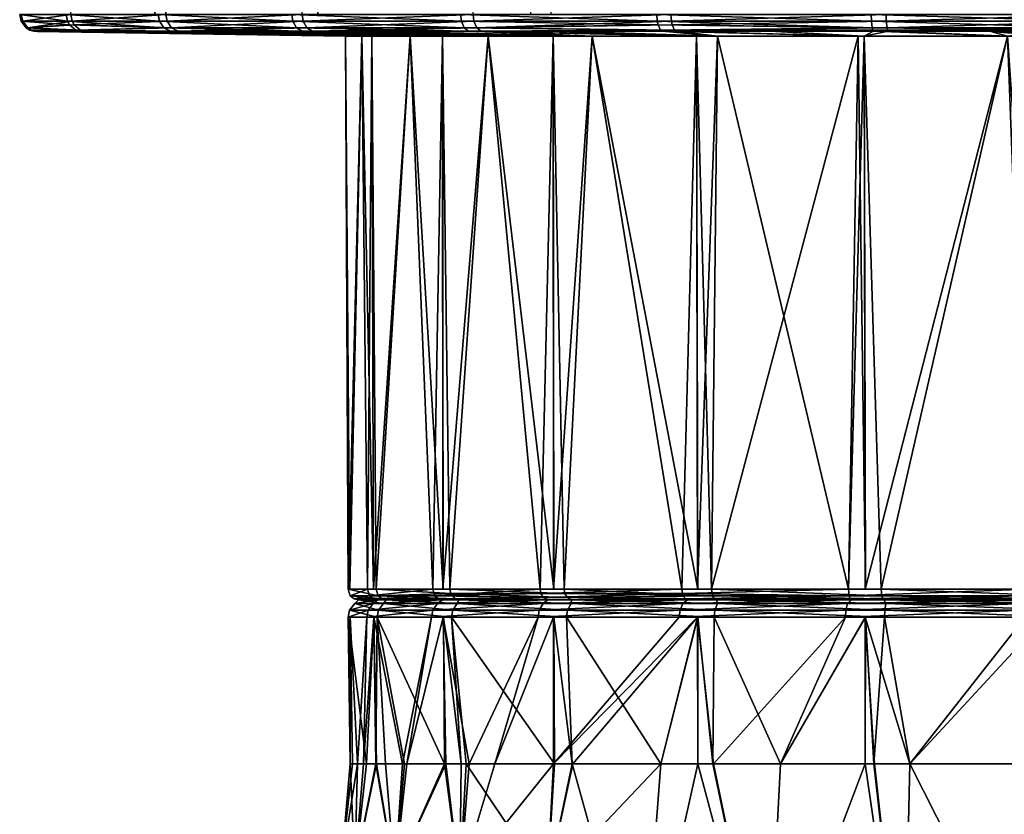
# Model space of a CAD drawing. Extents: x -0.15 to 0.15, y -0.185 to 0.033.
# Tile 89 of 127: x 0.046 to 0.074, y -0.05 to -0.027. Entities that reach past the tile are written whole.
import ezdxf

# ---------------------------------------------------------------- set-up
doc = ezdxf.new("R2010")
doc.units = 0
doc.layers.add('mesh', color=7, linetype='CONTINUOUS')

msp = doc.modelspace()

# ---------------------------------------------------------------- meshes
at = {"layer": 'mesh'}
mesh = msp.add_polyface(dxfattribs=at)
corners = [(0.047157, -0.027513, 0.040109), (0.047098, -0.02741, 0.040129), (0.049821, -0.02741, 0.045902), (0.047019, -0.027513, 0.0213), (0.04696, -0.02741, 0.02128), (0.045634, -0.02741, 0.027524), (0.055604, -0.025644, 0.025303), (0.048366, -0.025644, 0.023363), (0.051121, -0.025644, 0.016713), (0.05492, -0.025644, 0.0305), (0.047427, -0.025644, 0.0305), (0.055604, -0.025644, 0.035697), (0.048366, -0.025644, 0.037637), (0.05761, -0.025644, 0.04054), (0.051121, -0.025644, 0.044287), (0.049784, -0.027214, 0.045925), (0.050243, -0.001349, 0.047429), (0.053689, -0.027214, 0.050985), (0.049465, -0.027214, 0.045249), (0.049161, -0.001349, 0.045423), (0.047057, -0.027214, 0.040144), (0.04943, -0.027214, 0.015733), (0.046919, -0.027214, 0.021267), (0.04956, -0.027214, 0.015446), (0.046577, -0.027214, 0.022877), (0.045591, -0.027214, 0.027519), (0.045612, -0.027214, 0.030499), (0.045637, -0.027214, 0.033911), (0.046595, -0.027214, 0.038117), (0.047197, -0.027661, 0.021358), (0.04578, -0.027598, 0.027538), (0.049946, -0.027598, 0.045826), (0.05372, -0.02741, 0.050955), (0.045826, -0.027598, 0.033889), (0.045681, -0.02741, 0.033906), (0.049724, -0.027598, 0.015543), (0.049598, -0.02741, 0.015468), (0.05353, -0.027598, 0.010459), (0.053423, -0.02741, 0.010359), (0.053391, -0.027214, 0.010329)]
mesh.append_faces([[corners[k] for k in face] for face in [(0, 1, 2, 2), (3, 4, 5, 5), (6, 7, 8, 8), (9, 10, 7, 7), (11, 12, 10, 10), (13, 14, 12, 12), (15, 16, 17, 17), (18, 19, 15, 15), (20, 19, 18, 18), (21, 22, 23, 23), (24, 25, 22, 22), (26, 27, 25, 25), (28, 20, 27, 27), (18, 15, 20, 20), (29, 3, 30, 30), (31, 2, 32, 32), (0, 2, 31, 31), (33, 1, 0, 0), (33, 34, 1, 1), (30, 34, 33, 33), (30, 5, 34, 34), (3, 5, 30, 30), (35, 4, 3, 3), (35, 36, 4, 4), (37, 36, 35, 35), (37, 38, 36, 36), (2, 17, 32, 32), (2, 15, 17, 17), (1, 15, 2, 2), (1, 20, 15, 15), (34, 20, 1, 1), (34, 27, 20, 20), (5, 27, 34, 34), (5, 25, 27, 27), (4, 25, 5, 5), (4, 22, 25, 25), (36, 22, 4, 4), (36, 23, 22, 22), (38, 23, 36, 36), (38, 39, 23, 23)]])
mesh = msp.add_polyface(dxfattribs=at)
corners = [(0.06496, -0.025644, 0.04789), (0.061213, -0.025644, 0.054379), (0.055503, -0.025644, 0.049997), (0.060801, -0.025644, 0.016301), (0.055503, -0.025644, 0.011003), (0.061213, -0.025644, 0.006621), (0.05761, -0.025644, 0.02046), (0.051121, -0.025644, 0.016713), (0.055604, -0.025644, 0.025303), (0.05492, -0.025644, 0.0305), (0.048366, -0.025644, 0.023363), (0.055604, -0.025644, 0.035697), (0.047427, -0.025644, 0.0305), (0.05761, -0.025644, 0.04054), (0.048366, -0.025644, 0.037637), (0.060801, -0.025644, 0.044699), (0.051121, -0.025644, 0.044287), (0.0556, -0.024628, 0.035698), (0.06371, -0.024628, 0.037379), (0.057606, -0.024628, 0.040542), (0.054915, -0.024628, 0.0305), (0.062314, -0.024628, 0.034222), (0.0556, -0.024628, 0.025302), (0.061783, -0.024628, 0.030812), (0.057606, -0.024628, 0.020458), (0.062153, -0.024628, 0.027381), (0.060798, -0.024628, 0.044702), (0.060798, -0.024628, 0.016298), (0.054135, -0.027214, 0.051358), (0.054304, -0.001349, 0.052206), (0.058591, -0.027214, 0.055087), (0.053689, -0.027214, 0.050985), (0.053843, -0.001349, 0.051664), (0.054158, -0.027214, 0.009668), (0.053391, -0.027214, 0.010329), (0.058232, -0.027214, 0.006156), (0.053826, -0.027598, 0.050853), (0.058615, -0.02741, 0.055051), (0.058696, -0.027598, 0.054929), (0.05372, -0.02741, 0.050955), (0.049946, -0.027598, 0.045826), (0.05834, -0.027598, 0.006312), (0.053423, -0.02741, 0.010359), (0.05353, -0.027598, 0.010459), (0.058257, -0.02741, 0.006192), (0.063898, -0.027513, 0.003218), (0.063874, -0.02741, 0.003161)]
mesh.append_faces([[corners[k] for k in face] for face in [(0, 1, 2, 2), (3, 4, 5, 5), (6, 4, 3, 3), (6, 7, 4, 4), (8, 7, 6, 6), (9, 10, 8, 8), (11, 12, 9, 9), (13, 14, 11, 11), (15, 16, 13, 13), (15, 2, 16, 16), (17, 18, 19, 19), (20, 21, 17, 17), (22, 23, 20, 20), (24, 25, 22, 22), (17, 11, 20, 20), (17, 13, 11, 11), (19, 13, 17, 17), (19, 15, 13, 13), (26, 15, 19, 19), (24, 6, 27, 27), (24, 8, 6, 6), (22, 8, 24, 24), (22, 9, 8, 8), (20, 9, 22, 22), (20, 11, 9, 9), (28, 29, 30, 30), (31, 32, 28, 28), (33, 34, 35, 35), (28, 30, 31, 31), (36, 37, 38, 38), (36, 39, 37, 37), (40, 39, 36, 36), (41, 42, 43, 43), (41, 44, 42, 42), (45, 44, 41, 41), (39, 30, 37, 37), (39, 31, 30, 30), (44, 34, 42, 42), (44, 35, 34, 34), (46, 35, 44, 44)]])
mesh = msp.add_polyface(dxfattribs=at)
corners = [(0.060041, -0.001349, 0.00458), (0.060234, -0.027214, 0.004924), (0.060828, -0.027214, 0.004559), (0.063898, -0.027513, 0.003218), (0.063874, -0.02741, 0.003161), (0.058257, -0.02741, 0.006192), (0.06496, -0.025644, 0.04789), (0.055503, -0.025644, 0.049997), (0.060801, -0.025644, 0.044699), (0.069803, -0.025644, 0.049896), (0.061213, -0.025644, 0.054379), (0.067863, -0.025644, 0.057134), (0.06496, -0.025644, 0.01311), (0.061213, -0.025644, 0.006621), (0.067863, -0.025644, 0.003866), (0.060801, -0.025644, 0.016301), (0.060798, -0.024628, 0.044702), (0.068662, -0.024628, 0.042102), (0.064958, -0.024628, 0.047894), (0.065875, -0.024628, 0.040066), (0.057606, -0.024628, 0.040542), (0.06371, -0.024628, 0.037379), (0.0556, -0.024628, 0.035698), (0.062314, -0.024628, 0.034222), (0.054915, -0.024628, 0.0305), (0.061783, -0.024628, 0.030812), (0.0556, -0.024628, 0.025302), (0.062153, -0.024628, 0.027381), (0.057606, -0.024628, 0.020458), (0.063398, -0.024628, 0.024162), (0.060798, -0.024628, 0.016298), (0.065434, -0.024628, 0.021375), (0.064958, -0.024628, 0.013106), (0.068121, -0.024628, 0.01921), (0.05761, -0.025644, 0.02046), (0.063858, -0.027214, 0.00312), (0.058232, -0.027214, 0.006156), (0.060287, -0.027214, 0.055971), (0.06426, -0.027214, 0.05804), (0.058591, -0.027214, 0.055087), (0.067394, -0.027214, 0.058886), (0.070432, -0.027214, 0.059705), (0.070004, -0.027214, 0.001365), (0.067396, -0.027214, 0.00211), (0.058696, -0.027598, 0.054929), (0.064298, -0.027513, 0.057942), (0.064366, -0.027661, 0.057768), (0.063968, -0.027661, 0.003391), (0.05834, -0.027598, 0.006312), (0.070036, -0.027598, 0.001552), (0.064276, -0.02741, 0.057999), (0.058615, -0.02741, 0.055051), (0.070012, -0.02741, 0.001408)]
mesh.append_faces([[corners[k] for k in face] for face in [(0, 1, 2, 2), (3, 4, 5, 5), (6, 7, 8, 8), (9, 10, 6, 6), (9, 11, 10, 10), (12, 13, 14, 14), (15, 13, 12, 12), (16, 17, 18, 18), (16, 19, 17, 17), (20, 19, 16, 16), (20, 21, 19, 19), (22, 23, 21, 21), (24, 25, 23, 23), (26, 27, 25, 25), (28, 29, 27, 27), (30, 29, 28, 28), (30, 31, 29, 29), (32, 31, 30, 30), (32, 33, 31, 31), (16, 6, 8, 8), (18, 6, 16, 16), (18, 9, 6, 6), (32, 15, 12, 12), (30, 15, 32, 32), (30, 34, 15, 15), (1, 35, 2, 2), (1, 36, 35, 35), (37, 38, 39, 39), (40, 41, 38, 38), (42, 43, 35, 35), (44, 45, 46, 46), (47, 3, 48, 48), (49, 3, 47, 47), (44, 50, 45, 45), (44, 51, 50, 50), (49, 4, 3, 3), (51, 38, 50, 50), (51, 39, 38, 38), (4, 35, 36, 36), (52, 35, 4, 4)]])
mesh = msp.add_polyface(dxfattribs=at)
corners = [(0.064298, -0.027513, 0.057942), (0.064276, -0.02741, 0.057999), (0.070438, -0.02741, 0.059662), (0.075, -0.025644, 0.05058), (0.067863, -0.025644, 0.057134), (0.069803, -0.025644, 0.049896), (0.075, -0.025644, 0.058073), (0.069803, -0.025644, 0.011104), (0.075, -0.025644, 0.002927), (0.075, -0.025644, 0.01042), (0.067863, -0.025644, 0.003866), (0.06496, -0.025644, 0.01311), (0.075, -0.024628, 0.010415), (0.074688, -0.024628, 0.017283), (0.071278, -0.024628, 0.017814), (0.075, -0.024628, 0.01728), (0.069802, -0.024628, 0.0499), (0.075312, -0.024628, 0.043717), (0.075, -0.024628, 0.050585), (0.071881, -0.024628, 0.043347), (0.064958, -0.024628, 0.047894), (0.068662, -0.024628, 0.042102), (0.069802, -0.024628, 0.0111), (0.068121, -0.024628, 0.01921), (0.064958, -0.024628, 0.013106), (0.075007, -0.027214, 0.059919), (0.076817, -0.027214, 0.060004), (0.070432, -0.027214, 0.059705), (0.076384, -0.027214, 0.000972), (0.075007, -0.027214, 0.001057), (0.070004, -0.027214, 0.001365), (0.070477, -0.027661, 0.059416), (0.070461, -0.027598, 0.059517), (0.076805, -0.027598, 0.059815), (0.07637, -0.027661, 0.001264), (0.076375, -0.027598, 0.001162), (0.070036, -0.027598, 0.001552), (0.064366, -0.027661, 0.057768), (0.076814, -0.02741, 0.059961), (0.070012, -0.02741, 0.001408), (0.063874, -0.02741, 0.003161), (0.076382, -0.02741, 0.001016), (0.06426, -0.027214, 0.05804), (0.063858, -0.027214, 0.00312)]
mesh.append_faces([[corners[k] for k in face] for face in [(0, 1, 2, 2), (3, 4, 5, 5), (3, 6, 4, 4), (7, 8, 9, 9), (7, 10, 8, 8), (11, 10, 7, 7), (12, 13, 14, 14), (12, 15, 13, 13), (16, 17, 18, 18), (16, 19, 17, 17), (20, 19, 16, 16), (20, 21, 19, 19), (22, 23, 24, 24), (22, 14, 23, 23), (12, 14, 22, 22), (16, 5, 20, 20), (16, 3, 5, 5), (18, 3, 16, 16), (12, 7, 9, 9), (22, 7, 12, 12), (22, 11, 7, 7), (24, 11, 22, 22), (25, 26, 27, 27), (28, 29, 30, 30), (31, 32, 33, 33), (34, 35, 36, 36), (37, 0, 32, 32), (32, 38, 33, 33), (32, 2, 38, 38), (0, 2, 32, 32), (36, 39, 40, 40), (35, 39, 36, 36), (35, 41, 39, 39), (2, 26, 38, 38), (2, 27, 26, 26), (1, 27, 2, 2), (1, 42, 27, 27), (39, 30, 43, 43), (41, 30, 39, 39), (41, 28, 30, 30)]])
mesh = msp.add_polyface(dxfattribs=at)
corners = [(0.053982, -0.027697, 0.050703), (0.05199, -0.027706, 0.04799), (0.050131, -0.027697, 0.045713), (0.048769, -0.027706, 0.042635), (0.047442, -0.027697, 0.040011), (0.046773, -0.027706, 0.036712), (0.046042, -0.027697, 0.033864), (0.046098, -0.027706, 0.030499), (0.045995, -0.027697, 0.02756), (0.046774, -0.027706, 0.024286), (0.047305, -0.027697, 0.021394), (0.04877, -0.027706, 0.018363), (0.04991, -0.027697, 0.015653), (0.051992, -0.027706, 0.013008), (0.053689, -0.027697, 0.010607), (0.047334, -0.027661, 0.040048), (0.045928, -0.027661, 0.033877), (0.045882, -0.027661, 0.027549), (0.047197, -0.027661, 0.021358), (0.049946, -0.027598, 0.045826), (0.053826, -0.027598, 0.050853), (0.045826, -0.027598, 0.033889), (0.04578, -0.027598, 0.027538), (0.049724, -0.027598, 0.015543), (0.05353, -0.027598, 0.010459), (0.047157, -0.027513, 0.040109), (0.047019, -0.027513, 0.0213), (0.055399, -0.027834, 0.026185), (0.054929, -0.027834, 0.0305), (0.055687, -0.027834, 0.02533), (0.056784, -0.027834, 0.022073), (0.057716, -0.027834, 0.020524), (0.059022, -0.027834, 0.018354), (0.056784, -0.027834, 0.038927), (0.055687, -0.027834, 0.03567), (0.055399, -0.027834, 0.034815)]
mesh.append_faces([[corners[k] for k in face] for face in [(0, 1, 2, 2), (2, 3, 4, 4), (4, 5, 6, 6), (6, 7, 8, 8), (8, 9, 10, 10), (10, 11, 12, 12), (12, 13, 14, 14), (4, 15, 2, 2), (6, 15, 4, 4), (6, 16, 15, 15), (8, 16, 6, 6), (8, 17, 16, 16), (10, 17, 8, 8), (10, 18, 17, 17), (12, 18, 10, 10), (2, 19, 20, 20), (15, 19, 2, 2), (16, 21, 15, 15), (17, 21, 16, 16), (17, 22, 21, 21), (18, 22, 17, 17), (12, 23, 18, 18), (14, 23, 12, 12), (14, 24, 23, 23), (15, 25, 19, 19), (21, 25, 15, 15), (23, 26, 18, 18), (27, 8, 28, 28), (27, 9, 8, 8), (29, 10, 9, 9), (30, 11, 10, 10), (31, 12, 11, 11), (32, 13, 12, 12), (33, 3, 2, 2), (34, 4, 3, 3), (35, 5, 4, 4), (35, 6, 5, 5), (28, 7, 6, 6), (8, 7, 28, 28)]])
mesh = msp.add_polyface(dxfattribs=at)
corners = [(0.057725, -0.043692, 0.040467), (0.057716, -0.027834, 0.040476), (0.059022, -0.027834, 0.042646), (0.055734, -0.043692, 0.035656), (0.055687, -0.027834, 0.03567), (0.056784, -0.027834, 0.038927), (0.055056, -0.043692, 0.030494), (0.054929, -0.027834, 0.0305), (0.055399, -0.027834, 0.034815), (0.055737, -0.043692, 0.025332), (0.055687, -0.027834, 0.02533), (0.055399, -0.027834, 0.026185), (0.057731, -0.043692, 0.020523), (0.057716, -0.027834, 0.020524), (0.056784, -0.027834, 0.022073), (0.046774, -0.027706, 0.024286), (0.04877, -0.027706, 0.018363), (0.060888, -0.027834, 0.016384), (0.051992, -0.027706, 0.013008), (0.059022, -0.027834, 0.018354), (0.05199, -0.027706, 0.04799), (0.048769, -0.027706, 0.042635), (0.057439, -0.043692, 0.040075), (0.05556, -0.043692, 0.035204), (0.055005, -0.043692, 0.030012), (0.055812, -0.043692, 0.024853), (0.057928, -0.043692, 0.02008), (0.060902, -0.043692, 0.016393), (0.058817, -0.027697, 0.054749), (0.056288, -0.027706, 0.052527), (0.053982, -0.027697, 0.050703), (0.053689, -0.027697, 0.010607), (0.05629, -0.027706, 0.008471), (0.058463, -0.027697, 0.006491), (0.058696, -0.027598, 0.054929), (0.053826, -0.027598, 0.050853), (0.050131, -0.027697, 0.045713), (0.05353, -0.027598, 0.010459), (0.05834, -0.027598, 0.006312), (0.047305, -0.027697, 0.021394), (0.04991, -0.027697, 0.015653), (0.062007, -0.027834, 0.015203), (0.062007, -0.027834, 0.045797), (0.060888, -0.027834, 0.044616), (0.047442, -0.027697, 0.040011), (0.046042, -0.027697, 0.033864)]
mesh.append_faces([[corners[k] for k in face] for face in [(0, 1, 2, 2), (3, 4, 5, 5), (6, 7, 8, 8), (9, 10, 11, 11), (12, 13, 14, 14), (10, 15, 11, 11), (13, 16, 14, 14), (17, 18, 19, 19), (1, 20, 2, 2), (4, 21, 5, 5), (22, 5, 1, 1), (23, 8, 4, 4), (24, 11, 7, 7), (25, 10, 9, 9), (25, 14, 10, 10), (12, 14, 25, 25), (26, 13, 12, 12), (26, 19, 13, 13), (27, 19, 26, 26), (28, 29, 30, 30), (31, 32, 33, 33), (30, 34, 28, 28), (30, 35, 34, 34), (36, 35, 30, 30), (33, 37, 31, 31), (33, 38, 37, 37), (14, 39, 10, 10), (19, 40, 13, 13), (17, 31, 18, 18), (41, 31, 17, 17), (41, 32, 31, 31), (41, 33, 32, 32), (42, 29, 28, 28), (43, 30, 29, 29), (2, 30, 43, 43), (2, 20, 30, 30), (1, 36, 20, 20), (5, 36, 1, 1), (8, 44, 4, 4), (7, 45, 8, 8)]])
mesh = msp.add_polyface(dxfattribs=at)
corners = [(0.065023, -0.043692, 0.047769), (0.065001, -0.027834, 0.047828), (0.065599, -0.027834, 0.048233), (0.060893, -0.043692, 0.044598), (0.060888, -0.027834, 0.044616), (0.062007, -0.027834, 0.045797), (0.060902, -0.043692, 0.016393), (0.060888, -0.027834, 0.016384), (0.059022, -0.027834, 0.018354), (0.065033, -0.043692, 0.013225), (0.065001, -0.027834, 0.013172), (0.062007, -0.027834, 0.015203), (0.065599, -0.027834, 0.012767), (0.061062, -0.027706, 0.004987), (0.06139, -0.027706, 0.004831), (0.061461, -0.027706, 0.056035), (0.056288, -0.027706, 0.052527), (0.06458, -0.043692, 0.047572), (0.060516, -0.043692, 0.044294), (0.059022, -0.027834, 0.042646), (0.061206, -0.043692, 0.016016), (0.065425, -0.043692, 0.012939), (0.069631, -0.027834, 0.011161), (0.064011, -0.027697, 0.003497), (0.058463, -0.027697, 0.006491), (0.067269, -0.027706, 0.002651), (0.070073, -0.027697, 0.001766), (0.067267, -0.027706, 0.058348), (0.064408, -0.027697, 0.057661), (0.070494, -0.027697, 0.059303), (0.058817, -0.027697, 0.054749), (0.064366, -0.027661, 0.057768), (0.070477, -0.027661, 0.059416), (0.063968, -0.027661, 0.003391), (0.070054, -0.027661, 0.001653), (0.058696, -0.027598, 0.054929), (0.05834, -0.027598, 0.006312), (0.070036, -0.027598, 0.001552), (0.069631, -0.027834, 0.049839)]
mesh.append_faces([[corners[k] for k in face] for face in [(0, 1, 2, 2), (3, 4, 5, 5), (6, 7, 8, 8), (9, 10, 11, 11), (12, 13, 10, 10), (12, 14, 13, 13), (1, 15, 2, 2), (4, 16, 5, 5), (17, 5, 1, 1), (18, 19, 4, 4), (20, 7, 6, 6), (20, 11, 7, 7), (9, 11, 20, 20), (21, 10, 9, 9), (21, 12, 10, 10), (22, 12, 21, 21), (23, 24, 13, 13), (23, 13, 14, 14), (25, 26, 23, 23), (27, 28, 29, 29), (28, 15, 30, 30), (28, 31, 32, 32), (30, 31, 28, 28), (23, 33, 24, 24), (26, 33, 23, 23), (26, 34, 33, 33), (30, 35, 31, 31), (33, 36, 24, 24), (34, 37, 33, 33), (10, 24, 11, 11), (10, 13, 24, 24), (12, 23, 14, 14), (22, 23, 12, 12), (22, 25, 23, 23), (38, 28, 27, 27), (2, 28, 38, 38), (2, 15, 28, 28), (1, 30, 15, 15), (5, 30, 1, 1)]])
mesh = msp.add_polyface(dxfattribs=at)
corners = [(0.069844, -0.043692, 0.011234), (0.069808, -0.027834, 0.011132), (0.069631, -0.027834, 0.011161), (0.075006, -0.043692, 0.010556), (0.074995, -0.027834, 0.010518), (0.073913, -0.027834, 0.010459), (0.069832, -0.043692, 0.049763), (0.069808, -0.027834, 0.049868), (0.073913, -0.027834, 0.050541), (0.073432, -0.027706, 0.05945), (0.075, -0.027706, 0.059572), (0.075, -0.02783, 0.051177), (0.076212, -0.02783, 0.051078), (0.074995, -0.027834, 0.050482), (0.075, -0.02783, 0.009823), (0.076212, -0.02783, 0.009922), (0.075, -0.027706, 0.001428), (0.067269, -0.027706, 0.002651), (0.073434, -0.027706, 0.001562), (0.069631, -0.027834, 0.049839), (0.067267, -0.027706, 0.058348), (0.070296, -0.043692, 0.01106), (0.075488, -0.043692, 0.010505), (0.078247, -0.027834, 0.010694), (0.074512, -0.043692, 0.050495), (0.069353, -0.043692, 0.049688), (0.065599, -0.027834, 0.048233), (0.076361, -0.027706, 0.00146), (0.070073, -0.027697, 0.001766), (0.076792, -0.027697, 0.059598), (0.070494, -0.027697, 0.059303), (0.076799, -0.027661, 0.059712), (0.070477, -0.027661, 0.059416), (0.064408, -0.027697, 0.057661), (0.070054, -0.027661, 0.001653), (0.07637, -0.027661, 0.001264), (0.076805, -0.027598, 0.059815), (0.064366, -0.027661, 0.057768), (0.070461, -0.027598, 0.059517), (0.070036, -0.027598, 0.001552)]
mesh.append_faces([[corners[k] for k in face] for face in [(0, 1, 2, 2), (3, 4, 5, 5), (6, 7, 8, 8), (9, 10, 11, 11), (12, 8, 11, 11), (12, 13, 8, 8), (14, 4, 15, 15), (14, 5, 4, 4), (16, 5, 14, 14), (1, 17, 2, 2), (16, 18, 5, 5), (8, 9, 11, 11), (19, 20, 7, 7), (21, 5, 1, 1), (22, 23, 4, 4), (24, 8, 13, 13), (25, 19, 7, 7), (25, 26, 19, 19), (27, 18, 16, 16), (28, 18, 27, 27), (29, 10, 30, 30), (30, 10, 9, 9), (30, 31, 29, 29), (30, 32, 31, 31), (33, 32, 30, 30), (27, 34, 28, 28), (27, 35, 34, 34), (32, 36, 31, 31), (37, 38, 32, 32), (35, 39, 34, 34), (1, 28, 17, 17), (5, 28, 1, 1), (5, 18, 28, 28), (8, 30, 9, 9), (7, 30, 8, 8), (7, 20, 30, 30), (29, 11, 10, 10), (29, 12, 11, 11), (27, 14, 15, 15), (16, 14, 27, 27)]])
mesh = msp.add_polyface(dxfattribs=at)
corners = [(0.055508, -0.043991, 0.029937), (0.055305, -0.043991, 0.030019), (0.0555, -0.043991, 0.0305), (0.056318, -0.043991, 0.024911), (0.055734, -0.043692, 0.035656), (0.056784, -0.027834, 0.038927), (0.057439, -0.043692, 0.040075), (0.05556, -0.043692, 0.035204), (0.055687, -0.027834, 0.03567), (0.055056, -0.043692, 0.030494), (0.055399, -0.027834, 0.034815), (0.055005, -0.043692, 0.030012), (0.054929, -0.027834, 0.0305), (0.055737, -0.043692, 0.025332), (0.055399, -0.027834, 0.026185), (0.057928, -0.043692, 0.02008), (0.057731, -0.043692, 0.020523), (0.055812, -0.043692, 0.024853), (0.055851, -0.043991, 0.035133), (0.055734, -0.043965, 0.035162), (0.057597, -0.043965, 0.039989), (0.055184, -0.043965, 0.030016), (0.0561, -0.043991, 0.024938), (0.055984, -0.043965, 0.024904), (0.058184, -0.043991, 0.020236), (0.058081, -0.043965, 0.020173), (0.055622, -0.043876, 0.035189), (0.057496, -0.043876, 0.040044), (0.055068, -0.043876, 0.030014), (0.055873, -0.043876, 0.024871), (0.05795, -0.043813, 0.020093), (0.056027, -0.043991, 0.035001), (0.057838, -0.043991, 0.039758), (0.05771, -0.043991, 0.039945)]
mesh.append_faces([[corners[k] for k in face] for face in [(0, 1, 2, 2), (0, 3, 1, 1), (4, 5, 6, 6), (7, 8, 4, 4), (9, 10, 7, 7), (11, 12, 9, 9), (13, 14, 11, 11), (15, 16, 17, 17), (17, 13, 11, 11), (11, 9, 7, 7), (7, 4, 6, 6), (18, 19, 20, 20), (1, 19, 18, 18), (1, 21, 19, 19), (22, 21, 1, 1), (22, 23, 21, 21), (24, 23, 22, 22), (24, 25, 23, 23), (19, 26, 27, 27), (21, 26, 19, 19), (21, 28, 26, 26), (23, 28, 21, 21), (23, 29, 28, 28), (25, 29, 23, 23), (25, 30, 29, 29), (26, 6, 27, 27), (26, 7, 6, 6), (28, 7, 26, 26), (28, 11, 7, 7), (29, 11, 28, 28), (29, 17, 11, 11), (30, 17, 29, 29), (30, 15, 17, 17), (0, 2, 31, 31), (0, 22, 3, 3), (0, 1, 22, 22), (31, 1, 0, 0), (31, 18, 1, 1), (32, 18, 31, 31), (32, 33, 18, 18)]])
mesh = msp.add_polyface(dxfattribs=at)
corners = [(0.0561, -0.043991, 0.024938), (0.058401, -0.043991, 0.020267), (0.058184, -0.043991, 0.020236), (0.056318, -0.043991, 0.024911), (0.057838, -0.043991, 0.039758), (0.05771, -0.043991, 0.039945), (0.060733, -0.043991, 0.044087), (0.056027, -0.043991, 0.035001), (0.060893, -0.043692, 0.044598), (0.062007, -0.027834, 0.045797), (0.06458, -0.043692, 0.047572), (0.060516, -0.043692, 0.044294), (0.060888, -0.027834, 0.044616), (0.057725, -0.043692, 0.040467), (0.059022, -0.027834, 0.042646), (0.057439, -0.043692, 0.040075), (0.057716, -0.027834, 0.040476), (0.065425, -0.043692, 0.012939), (0.065033, -0.043692, 0.013225), (0.061206, -0.043692, 0.016016), (0.060902, -0.043692, 0.016393), (0.057928, -0.043692, 0.02008), (0.055851, -0.043991, 0.035133), (0.057597, -0.043965, 0.039989), (0.061413, -0.043991, 0.016233), (0.058081, -0.043965, 0.020173), (0.061286, -0.043928, 0.0161), (0.065511, -0.043965, 0.013097), (0.0606, -0.043928, 0.044214), (0.064673, -0.043965, 0.047419), (0.055734, -0.043965, 0.035162), (0.057496, -0.043876, 0.040044), (0.05795, -0.043813, 0.020093), (0.061224, -0.043813, 0.016035), (0.065456, -0.043876, 0.012996), (0.060535, -0.043813, 0.044276), (0.064593, -0.043813, 0.04755), (0.061615, -0.043991, 0.016319), (0.060819, -0.043991, 0.043885), (0.064767, -0.043991, 0.047099), (0.064736, -0.043991, 0.047316)]
mesh.append_faces([[corners[k] for k in face] for face in [(0, 1, 2, 2), (0, 3, 1, 1), (4, 5, 6, 6), (7, 5, 4, 4), (8, 9, 10, 10), (11, 12, 8, 8), (13, 14, 11, 11), (15, 16, 13, 13), (17, 18, 19, 19), (19, 20, 21, 21), (15, 13, 11, 11), (11, 8, 10, 10), (22, 23, 5, 5), (24, 25, 2, 2), (5, 23, 6, 6), (24, 26, 25, 25), (27, 26, 24, 24), (6, 28, 29, 29), (23, 28, 6, 6), (30, 31, 23, 23), (23, 31, 28, 28), (26, 32, 25, 25), (26, 33, 32, 32), (34, 33, 26, 26), (28, 35, 36, 36), (31, 35, 28, 28), (33, 21, 32, 32), (33, 19, 21, 21), (34, 19, 33, 33), (35, 11, 10, 10), (31, 11, 35, 35), (31, 15, 11, 11), (1, 24, 37, 37), (1, 2, 24, 24), (3, 2, 1, 1), (3, 0, 2, 2), (38, 5, 4, 4), (38, 6, 5, 5), (39, 6, 38, 38), (39, 40, 6, 6)]])
mesh = msp.add_polyface(dxfattribs=at)
corners = [(0.063973, -0.048691, 0.047012), (0.061454, -0.048691, 0.045214), (0.065027, -0.044491, 0.047759), (0.065036, -0.048691, 0.04777), (0.060819, -0.043991, 0.043885), (0.064736, -0.043991, 0.047316), (0.064767, -0.043991, 0.047099), (0.061413, -0.043991, 0.016233), (0.065742, -0.043991, 0.013338), (0.065569, -0.043991, 0.013203), (0.061615, -0.043991, 0.016319), (0.06458, -0.043692, 0.047572), (0.065001, -0.027834, 0.047828), (0.065023, -0.043692, 0.047769), (0.069353, -0.043692, 0.049688), (0.065511, -0.043965, 0.013097), (0.070367, -0.043991, 0.011351), (0.064673, -0.043965, 0.047419), (0.069404, -0.043965, 0.049516), (0.060733, -0.043991, 0.044087), (0.065456, -0.043876, 0.012996), (0.061286, -0.043928, 0.0161), (0.070338, -0.043965, 0.011234), (0.064593, -0.043813, 0.04755), (0.069371, -0.043876, 0.049627), (0.0606, -0.043928, 0.044214), (0.065425, -0.043692, 0.012939), (0.061206, -0.043692, 0.016016), (0.070311, -0.043876, 0.011122), (0.060535, -0.043813, 0.044276), (0.065039, -0.044491, 0.013234), (0.065464, -0.048691, 0.01292), (0.065504, -0.044491, 0.012898), (0.061272, -0.044491, 0.015956), (0.063972, -0.048691, 0.013987), (0.060896, -0.048691, 0.044608), (0.064504, -0.044491, 0.047525), (0.069268, -0.044491, 0.049661), (0.069411, -0.043991, 0.049182), (0.069438, -0.043991, 0.0494), (0.065596, -0.044096, 0.013068), (0.061404, -0.044096, 0.016096), (0.064605, -0.044096, 0.047361), (0.069323, -0.044096, 0.049476), (0.065524, -0.044289, 0.012935), (0.061301, -0.044289, 0.015986), (0.064526, -0.044289, 0.047488), (0.06928, -0.044289, 0.04962)]
mesh.append_faces([[corners[k] for k in face] for face in [(0, 1, 2, 2), (3, 0, 2, 2), (4, 5, 6, 6), (7, 8, 9, 9), (7, 10, 8, 8), (11, 12, 13, 13), (11, 13, 14, 14), (9, 15, 7, 7), (16, 15, 9, 9), (5, 17, 18, 18), (19, 17, 5, 5), (15, 20, 21, 21), (22, 20, 15, 15), (17, 23, 24, 24), (25, 23, 17, 17), (20, 26, 27, 27), (28, 26, 20, 20), (23, 11, 14, 14), (29, 11, 23, 23), (30, 31, 32, 32), (33, 34, 30, 30), (2, 35, 36, 36), (37, 2, 36, 36), (33, 30, 32, 32), (10, 9, 8, 8), (10, 7, 9, 9), (38, 5, 6, 6), (38, 39, 5, 5), (7, 40, 9, 9), (7, 41, 40, 40), (39, 42, 5, 5), (39, 43, 42, 42), (41, 44, 40, 40), (41, 45, 44, 44), (43, 46, 42, 42), (43, 47, 46, 46), (45, 32, 44, 44), (45, 33, 32, 32), (47, 36, 46, 46), (47, 37, 36, 36)]])
mesh = msp.add_polyface(dxfattribs=at)
corners = [(0.067401, -0.048691, 0.012162), (0.069835, -0.048691, 0.01121), (0.069847, -0.044491, 0.011244), (0.064767, -0.043991, 0.047099), (0.069438, -0.043991, 0.0494), (0.069411, -0.043991, 0.049182), (0.064736, -0.043991, 0.047316), (0.065569, -0.043991, 0.013203), (0.070499, -0.043991, 0.011527), (0.070367, -0.043991, 0.011351), (0.065742, -0.043991, 0.013338), (0.069844, -0.043692, 0.011234), (0.069631, -0.027834, 0.011161), (0.065425, -0.043692, 0.012939), (0.070296, -0.043692, 0.01106), (0.069808, -0.027834, 0.011132), (0.069353, -0.043692, 0.049688), (0.069808, -0.027834, 0.049868), (0.069832, -0.043692, 0.049763), (0.065023, -0.043692, 0.047769), (0.065599, -0.027834, 0.048233), (0.070338, -0.043965, 0.011234), (0.065511, -0.043965, 0.013097), (0.075481, -0.043991, 0.010805), (0.069404, -0.043965, 0.049516), (0.070311, -0.043876, 0.011122), (0.065456, -0.043876, 0.012996), (0.075484, -0.043965, 0.010684), (0.064673, -0.043965, 0.047419), (0.069371, -0.043876, 0.049627), (0.075486, -0.043876, 0.010568), (0.064593, -0.043813, 0.04755), (0.065504, -0.044491, 0.012898), (0.067401, -0.048691, 0.048838), (0.069268, -0.044491, 0.049661), (0.069834, -0.044491, 0.049752), (0.065488, -0.048691, 0.048093), (0.065027, -0.044491, 0.047759), (0.074423, -0.044491, 0.050492), (0.07111, -0.048691, 0.050017), (0.070383, -0.044491, 0.01104), (0.07008, -0.048691, 0.011115), (0.071111, -0.048691, 0.010986), (0.074437, -0.043991, 0.049992), (0.070428, -0.044096, 0.011228), (0.065596, -0.044096, 0.013068), (0.074519, -0.043991, 0.050195), (0.069323, -0.044096, 0.049476), (0.070393, -0.044289, 0.011081), (0.065524, -0.044289, 0.012935), (0.074428, -0.044096, 0.050299), (0.06928, -0.044289, 0.04962), (0.074424, -0.044289, 0.050449)]
mesh.append_faces([[corners[k] for k in face] for face in [(0, 1, 2, 2), (3, 4, 5, 5), (3, 6, 4, 4), (7, 8, 9, 9), (7, 10, 8, 8), (11, 12, 13, 13), (14, 15, 11, 11), (16, 17, 18, 18), (19, 20, 16, 16), (14, 11, 13, 13), (9, 21, 22, 22), (23, 21, 9, 9), (6, 24, 4, 4), (21, 25, 26, 26), (27, 25, 21, 21), (28, 29, 24, 24), (25, 14, 13, 13), (30, 14, 25, 25), (31, 16, 29, 29), (32, 0, 2, 2), (33, 34, 35, 35), (36, 34, 33, 33), (36, 37, 34, 34), (38, 39, 35, 35), (40, 41, 42, 42), (2, 41, 40, 40), (38, 35, 34, 34), (32, 2, 40, 40), (10, 9, 8, 8), (10, 7, 9, 9), (43, 4, 5, 5), (7, 44, 9, 9), (7, 45, 44, 44), (46, 47, 4, 4), (45, 48, 44, 44), (45, 49, 48, 48), (50, 51, 47, 47), (49, 40, 48, 48), (49, 32, 40, 40), (52, 34, 51, 51)]])
mesh = msp.add_polyface(dxfattribs=at)
corners = [(0.069411, -0.043991, 0.049182), (0.074519, -0.043991, 0.050195), (0.074437, -0.043991, 0.049992), (0.069438, -0.043991, 0.0494), (0.070367, -0.043991, 0.011351), (0.075563, -0.043991, 0.011008), (0.075481, -0.043991, 0.010805), (0.070499, -0.043991, 0.011527), (0.075006, -0.043692, 0.010556), (0.073913, -0.027834, 0.010459), (0.070296, -0.043692, 0.01106), (0.075488, -0.043692, 0.010505), (0.074995, -0.027834, 0.010518), (0.074512, -0.043692, 0.050495), (0.074995, -0.027834, 0.050482), (0.074994, -0.043692, 0.050444), (0.069832, -0.043692, 0.049763), (0.073913, -0.027834, 0.050541), (0.069353, -0.043692, 0.049688), (0.075484, -0.043965, 0.010684), (0.070338, -0.043965, 0.011234), (0.074516, -0.043965, 0.050316), (0.069404, -0.043965, 0.049516), (0.075486, -0.043876, 0.010568), (0.070311, -0.043876, 0.011122), (0.074514, -0.043876, 0.050432), (0.069371, -0.043876, 0.049627), (0.074423, -0.044491, 0.050492), (0.075, -0.048691, 0.0505), (0.07111, -0.048691, 0.050017), (0.074993, -0.044491, 0.050433), (0.075, -0.044491, 0.0105), (0.075, -0.048691, 0.0105), (0.075577, -0.044491, 0.010508), (0.070383, -0.044491, 0.01104), (0.071111, -0.048691, 0.010986), (0.079501, -0.043991, 0.049473), (0.075572, -0.044096, 0.010701), (0.070428, -0.044096, 0.011228), (0.074428, -0.044096, 0.050299), (0.069323, -0.044096, 0.049476), (0.079633, -0.043991, 0.049649), (0.075576, -0.044289, 0.010551), (0.070393, -0.044289, 0.011081), (0.074424, -0.044289, 0.050449), (0.06928, -0.044289, 0.04962), (0.079572, -0.044096, 0.049772), (0.069268, -0.044491, 0.049661), (0.079607, -0.044289, 0.049919)]
mesh.append_faces([[corners[k] for k in face] for face in [(0, 1, 2, 2), (0, 3, 1, 1), (4, 5, 6, 6), (4, 7, 5, 5), (8, 9, 10, 10), (11, 12, 8, 8), (13, 14, 15, 15), (16, 17, 13, 13), (11, 8, 10, 10), (18, 16, 13, 13), (6, 19, 20, 20), (3, 21, 1, 1), (3, 22, 21, 21), (19, 23, 24, 24), (22, 25, 21, 21), (22, 26, 25, 25), (23, 11, 10, 10), (26, 13, 25, 25), (26, 18, 13, 13), (27, 28, 29, 29), (30, 28, 27, 27), (31, 32, 33, 33), (34, 35, 31, 31), (31, 33, 34, 34), (7, 6, 5, 5), (7, 4, 6, 6), (2, 1, 3, 3), (36, 1, 2, 2), (4, 37, 6, 6), (4, 38, 37, 37), (1, 39, 40, 40), (41, 39, 1, 1), (38, 42, 37, 37), (38, 43, 42, 42), (39, 44, 45, 45), (46, 44, 39, 39), (43, 33, 42, 42), (43, 34, 33, 33), (44, 27, 47, 47), (48, 27, 44, 44)]])
mesh = msp.add_polyface(dxfattribs=at)
corners = [(0.055305, -0.043991, 0.030019), (0.056318, -0.043991, 0.024911), (0.0561, -0.043991, 0.024938), (0.056027, -0.043991, 0.035001), (0.055851, -0.043991, 0.035133), (0.05771, -0.043991, 0.039945), (0.0555, -0.043991, 0.0305), (0.055839, -0.044491, 0.024768), (0.056075, -0.048691, 0.024031), (0.056628, -0.048691, 0.022898), (0.055801, -0.048691, 0.025348), (0.055748, -0.044491, 0.025334), (0.055008, -0.044491, 0.029923), (0.055534, -0.048691, 0.026629), (0.055065, -0.048691, 0.028883), (0.055067, -0.044491, 0.030493), (0.05554, -0.044491, 0.035117), (0.055275, -0.048691, 0.033807), (0.055447, -0.048691, 0.034383), (0.055744, -0.044491, 0.035653), (0.057398, -0.044491, 0.039996), (0.05657, -0.048691, 0.03814), (0.056694, -0.048691, 0.038555), (0.056024, -0.044096, 0.024823), (0.058139, -0.044096, 0.020105), (0.055201, -0.044096, 0.029928), (0.055728, -0.044096, 0.035072), (0.057568, -0.044096, 0.039904), (0.05588, -0.044289, 0.02478), (0.058012, -0.044289, 0.020026), (0.055051, -0.044289, 0.029924), (0.055581, -0.044289, 0.035107), (0.057435, -0.044289, 0.039976), (0.057975, -0.044491, 0.020004)]
mesh.append_faces([[corners[k] for k in face] for face in [(0, 1, 2, 2), (3, 4, 5, 5), (6, 4, 3, 3), (6, 0, 4, 4), (7, 8, 9, 9), (7, 10, 8, 8), (11, 10, 7, 7), (12, 13, 11, 11), (12, 14, 13, 13), (15, 14, 12, 12), (16, 17, 15, 15), (16, 18, 17, 17), (19, 18, 16, 16), (20, 21, 19, 19), (20, 22, 21, 21), (20, 19, 16, 16), (16, 15, 12, 12), (12, 11, 7, 7), (2, 23, 24, 24), (0, 23, 2, 2), (0, 25, 23, 23), (4, 25, 0, 0), (4, 26, 25, 25), (5, 26, 4, 4), (5, 27, 26, 26), (23, 28, 29, 29), (25, 28, 23, 23), (25, 30, 28, 28), (26, 30, 25, 25), (26, 31, 30, 30), (27, 31, 26, 26), (27, 32, 31, 31), (28, 7, 33, 33), (30, 7, 28, 28), (30, 12, 7, 7), (31, 12, 30, 30), (31, 16, 12, 12), (32, 16, 31, 31), (32, 20, 16, 16)]])
mesh = msp.add_polyface(dxfattribs=at)
corners = [(0.060819, -0.043991, 0.043885), (0.060733, -0.043991, 0.044087), (0.064736, -0.043991, 0.047316), (0.057838, -0.043991, 0.039758), (0.058184, -0.043991, 0.020236), (0.061615, -0.043991, 0.016319), (0.061413, -0.043991, 0.016233), (0.058401, -0.043991, 0.020267), (0.06091, -0.044491, 0.0164), (0.061435, -0.048691, 0.015803), (0.061272, -0.044491, 0.015956), (0.057975, -0.044491, 0.020004), (0.060921, -0.048691, 0.016411), (0.057741, -0.044491, 0.020527), (0.058246, -0.048691, 0.019577), (0.055839, -0.044491, 0.024768), (0.057774, -0.048691, 0.020546), (0.057734, -0.044491, 0.040461), (0.056694, -0.048691, 0.038555), (0.057398, -0.044491, 0.039996), (0.060456, -0.044491, 0.044228), (0.058479, -0.048691, 0.041547), (0.059218, -0.048691, 0.042786), (0.0609, -0.044491, 0.04459), (0.060896, -0.048691, 0.044608), (0.064504, -0.044491, 0.047525), (0.065027, -0.044491, 0.047759), (0.061454, -0.048691, 0.045214), (0.061404, -0.044096, 0.016096), (0.058139, -0.044096, 0.020105), (0.0561, -0.043991, 0.024938), (0.057568, -0.044096, 0.039904), (0.05771, -0.043991, 0.039945), (0.060596, -0.044096, 0.044096), (0.064605, -0.044096, 0.047361), (0.061301, -0.044289, 0.015986), (0.058012, -0.044289, 0.020026), (0.056024, -0.044096, 0.024823), (0.057435, -0.044289, 0.039976), (0.060486, -0.044289, 0.044199), (0.064526, -0.044289, 0.047488), (0.05588, -0.044289, 0.02478)]
mesh.append_faces([[corners[k] for k in face] for face in [(0, 1, 2, 2), (3, 1, 0, 0), (4, 5, 6, 6), (4, 7, 5, 5), (8, 9, 10, 10), (11, 12, 8, 8), (13, 14, 11, 11), (15, 16, 13, 13), (17, 18, 19, 19), (20, 21, 17, 17), (20, 22, 21, 21), (23, 22, 20, 20), (23, 24, 22, 22), (25, 24, 23, 23), (26, 27, 24, 24), (25, 23, 20, 20), (20, 17, 19, 19), (15, 13, 11, 11), (11, 8, 10, 10), (4, 28, 6, 6), (4, 29, 28, 28), (30, 29, 4, 4), (1, 31, 32, 32), (1, 33, 31, 31), (2, 33, 1, 1), (2, 34, 33, 33), (29, 35, 28, 28), (29, 36, 35, 35), (37, 36, 29, 29), (33, 38, 31, 31), (33, 39, 38, 38), (34, 39, 33, 33), (34, 40, 39, 39), (36, 10, 35, 35), (36, 11, 10, 10), (41, 11, 36, 36), (39, 19, 38, 38), (39, 20, 19, 19), (40, 20, 39, 39), (40, 25, 20, 20)]])
mesh = msp.add_polyface(dxfattribs=at)
corners = [(0.054807, -0.051657, 0.0305), (0.055134, -0.048691, 0.030494), (0.055275, -0.048691, 0.033807), (0.055197, -0.051725, 0.026552), (0.055534, -0.048691, 0.026629), (0.055065, -0.048691, 0.028883), (0.054565, -0.053006, 0.0305), (0.054963, -0.053117, 0.026497), (0.057774, -0.048691, 0.020546), (0.058214, -0.052035, 0.019319), (0.058246, -0.048691, 0.019577), (0.056351, -0.051884, 0.022778), (0.057737, -0.055214, 0.01911), (0.056075, -0.048691, 0.024031), (0.055801, -0.048691, 0.025348), (0.056628, -0.048691, 0.022898), (0.055821, -0.048691, 0.035635), (0.055197, -0.051725, 0.034448), (0.055447, -0.048691, 0.034383), (0.056351, -0.051884, 0.038222), (0.05657, -0.048691, 0.03814), (0.058214, -0.052035, 0.041681), (0.058479, -0.048691, 0.041547), (0.059218, -0.048691, 0.042786), (0.057809, -0.048691, 0.040423), (0.056694, -0.048691, 0.038555), (0.054963, -0.053117, 0.034503), (0.055828, -0.054802, 0.038423), (0.058391, -0.048691, 0.019406), (0.057741, -0.044491, 0.020527), (0.055748, -0.044491, 0.025334), (0.055067, -0.044491, 0.030493), (0.055744, -0.044491, 0.035653), (0.057734, -0.044491, 0.040461), (0.057975, -0.044491, 0.020004), (0.055839, -0.044491, 0.024768)]
mesh.append_faces([[corners[k] for k in face] for face in [(0, 1, 2, 2), (3, 4, 5, 5), (0, 5, 1, 1), (0, 3, 5, 5), (6, 3, 0, 0), (6, 7, 3, 3), (8, 9, 10, 10), (8, 11, 9, 9), (12, 9, 11, 11), (11, 13, 14, 14), (11, 15, 13, 13), (8, 15, 11, 11), (3, 14, 4, 4), (3, 11, 14, 14), (7, 11, 3, 3), (16, 17, 18, 18), (16, 19, 17, 17), (20, 19, 16, 16), (21, 22, 23, 23), (21, 24, 22, 22), (19, 24, 21, 21), (19, 25, 24, 24), (20, 25, 19, 19), (19, 26, 17, 17), (21, 27, 19, 19), (9, 28, 10, 10), (17, 2, 18, 18), (17, 0, 2, 2), (26, 0, 17, 17), (26, 6, 0, 0), (29, 8, 10, 10), (30, 4, 14, 14), (31, 1, 5, 5), (31, 2, 1, 1), (32, 16, 18, 18), (32, 20, 16, 16), (33, 24, 25, 25), (33, 22, 24, 24), (34, 10, 28, 28), (35, 15, 8, 8)]])
mesh = msp.add_polyface(dxfattribs=at)
corners = [(0.063429, -0.055877, 0.047308), (0.063973, -0.048691, 0.047012), (0.065036, -0.048691, 0.04777), (0.059588, -0.058963, 0.015805), (0.060294, -0.055572, 0.016114), (0.057737, -0.055214, 0.01911), (0.061153, -0.059326, 0.014555), (0.059128, -0.060624, 0.015603), (0.058598, -0.062254, 0.015368), (0.062862, -0.059668, 0.01347), (0.067028, -0.056129, 0.011928), (0.063429, -0.055877, 0.013692), (0.061435, -0.048691, 0.015803), (0.060717, -0.052131, 0.016297), (0.063972, -0.048691, 0.013987), (0.065034, -0.048691, 0.013227), (0.066638, -0.060247, 0.049188), (0.062862, -0.059668, 0.04753), (0.059588, -0.058963, 0.045195), (0.061153, -0.059326, 0.046445), (0.059129, -0.060624, 0.045398), (0.060294, -0.055572, 0.044886), (0.056932, -0.058201, 0.042241), (0.060717, -0.052131, 0.044703), (0.061454, -0.048691, 0.045214), (0.067028, -0.056129, 0.049072), (0.057737, -0.055214, 0.04189), (0.060259, -0.06288, 0.046824), (0.058214, -0.052035, 0.019319), (0.058391, -0.048691, 0.019406), (0.062077, -0.063469, 0.013161), (0.066638, -0.060247, 0.011812), (0.065039, -0.044491, 0.013234), (0.065464, -0.048691, 0.01292), (0.060921, -0.048691, 0.016411), (0.060896, -0.048691, 0.044608), (0.058214, -0.052035, 0.041681), (0.059218, -0.048691, 0.042786), (0.061272, -0.044491, 0.015956), (0.06091, -0.044491, 0.0164), (0.057975, -0.044491, 0.020004)]
mesh.append_faces([[corners[k] for k in face] for face in [(0, 1, 2, 2), (3, 4, 5, 5), (3, 6, 4, 4), (7, 6, 3, 3), (8, 6, 7, 7), (9, 10, 11, 11), (11, 12, 13, 13), (11, 14, 12, 12), (11, 15, 14, 14), (10, 15, 11, 11), (0, 16, 17, 17), (18, 19, 20, 20), (18, 21, 19, 19), (22, 21, 18, 18), (23, 1, 0, 0), (23, 24, 1, 1), (25, 0, 2, 2), (25, 16, 0, 0), (23, 21, 26, 26), (0, 21, 23, 23), (0, 19, 21, 21), (17, 19, 0, 0), (17, 27, 19, 19), (28, 13, 29, 29), (4, 13, 28, 28), (4, 11, 13, 13), (6, 11, 4, 4), (6, 9, 11, 11), (30, 9, 6, 6), (30, 31, 9, 9), (32, 15, 33, 33), (32, 14, 15, 15), (13, 34, 29, 29), (13, 12, 34, 34), (23, 35, 24, 24), (36, 35, 23, 23), (37, 35, 36, 36), (38, 12, 14, 14), (39, 34, 12, 12), (40, 29, 34, 34)]])
mesh = msp.add_polyface(dxfattribs=at)
corners = [(0.070939, -0.056308, 0.010859), (0.071111, -0.048691, 0.010986), (0.07008, -0.048691, 0.011115), (0.062862, -0.059668, 0.01347), (0.066638, -0.060247, 0.011812), (0.067028, -0.056129, 0.011928), (0.069835, -0.048691, 0.01121), (0.067401, -0.048691, 0.012162), (0.070474, -0.065087, 0.010784), (0.065464, -0.048691, 0.01292), (0.065034, -0.048691, 0.013227), (0.067028, -0.056129, 0.049072), (0.070939, -0.056308, 0.050141), (0.070474, -0.065087, 0.050216), (0.075, -0.056373, 0.0505), (0.075, -0.048691, 0.0505), (0.07111, -0.048691, 0.050017), (0.065036, -0.048691, 0.04777), (0.065488, -0.048691, 0.048093), (0.070105, -0.048691, 0.049892), (0.069836, -0.048691, 0.049787), (0.067401, -0.048691, 0.048838), (0.066638, -0.060247, 0.049188), (0.075, -0.056373, 0.0105), (0.075, -0.048691, 0.0105), (0.079061, -0.056308, 0.050141), (0.078889, -0.048691, 0.050014), (0.07992, -0.048691, 0.049885), (0.080165, -0.048691, 0.04979), (0.079895, -0.048691, 0.011108), (0.079061, -0.056308, 0.010859), (0.080164, -0.048691, 0.011213), (0.07889, -0.048691, 0.010983), (0.079526, -0.065087, 0.010784), (0.069834, -0.044491, 0.049752), (0.065027, -0.044491, 0.047759), (0.080153, -0.044491, 0.049756), (0.080166, -0.044491, 0.011248), (0.075, -0.044491, 0.0105), (0.069847, -0.044491, 0.011244), (0.065504, -0.044491, 0.012898)]
mesh.append_faces([[corners[k] for k in face] for face in [(0, 1, 2, 2), (3, 4, 5, 5), (6, 0, 2, 2), (5, 6, 7, 7), (5, 0, 6, 6), (4, 0, 5, 5), (4, 8, 0, 0), (5, 9, 10, 10), (7, 9, 5, 5), (11, 12, 13, 13), (12, 14, 13, 13), (12, 15, 14, 14), (16, 15, 12, 12), (17, 18, 11, 11), (12, 19, 16, 16), (12, 20, 19, 19), (11, 20, 12, 12), (11, 21, 20, 20), (18, 21, 11, 11), (13, 22, 11, 11), (23, 1, 0, 0), (24, 1, 23, 23), (25, 26, 27, 27), (28, 25, 27, 27), (29, 30, 31, 31), (29, 32, 30, 30), (14, 26, 25, 25), (15, 26, 14, 14), (30, 23, 33, 33), (30, 24, 23, 23), (32, 24, 30, 30), (21, 34, 20, 20), (17, 35, 18, 18), (34, 19, 20, 20), (34, 16, 19, 19), (36, 28, 27, 27), (37, 32, 29, 29), (38, 1, 24, 24), (39, 6, 2, 2), (40, 9, 7, 7)]])

doc.saveas('drawing.dxf')
